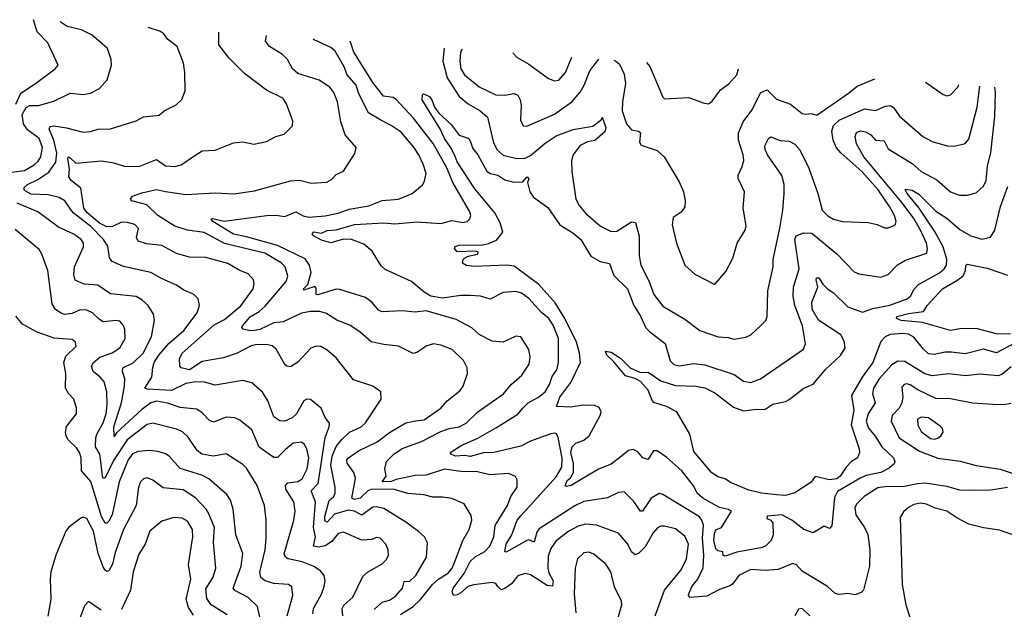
# Model space of a CAD drawing. Extents: x 1245515 to 1420776, y 606314 to 671314.
# Tile 117 of 256: x 1292829 to 1298198, y 665020 to 668232. Entities that reach past the tile are written whole.
import ezdxf

# ---------------------------------------------------------------- set-up
doc = ezdxf.new("R2010")
doc.units = 0

msp = doc.modelspace()

# ---------------------------------------------------------------- linework, layer by layer
at = {"layer": '0CON10XD'}
for points in [[(1292808.2, 667771.8), (1292835, 667832), (1292915.6, 667884.4), (1293022.2, 667965), (1293038.1, 667985), (1292983.1, 668105), (1292924.8, 668164.8), (1292904.4, 668231.7)], [(1292785, 667401.6), (1292855, 667410.7), (1292908.3, 667441.7), (1292929.6, 667460.4), (1292945.3, 667485), (1292954.2, 667535), (1292935.3, 667585), (1292872.2, 667632.2), (1292849.6, 667665), (1292842.2, 667715), (1292865, 667753.3), (1292885, 667763.9), (1292931.2, 667765), (1293015, 667788.2), (1293105, 667832), (1293175, 667824.5), (1293215, 667831.1), (1293263.9, 667856.1), (1293306.9, 667905), (1293329.2, 667985), (1293328.8, 668015), (1293308.6, 668075), (1293225, 668147.8), (1293166.5, 668176.5), (1293088.9, 668195), (1293055, 668215.9), (1293049.8, 668221.9)], [(1294591.8, 664985), (1294587.7, 665025), (1294596.7, 665043.3), (1294645, 665087.1), (1294700.5, 665199.5), (1294725, 665221.9), (1294805, 665268.1), (1294829.2, 665290.8), (1294839.6, 665315), (1294839.1, 665345), (1294825.6, 665375), (1294795, 665406.9), (1294775, 665410.6), (1294748.9, 665401.1), (1294695, 665397.1), (1294595, 665440), (1294565, 665432.5), (1294530.4, 665389.6), (1294495, 665365.2), (1294458.5, 665358.5), (1294431.1, 665365), (1294442.7, 665415), (1294431.1, 665465), (1294441.9, 665605), (1294417.8, 665665), (1294456.7, 665705), (1294466.9, 665776.9), (1294494.4, 665955.6), (1294517.1, 666015), (1294517.9, 666035), (1294495.6, 666065), (1294472.5, 666115), (1294415, 666163.8), (1294395, 666164.2), (1294378, 666155), (1294337.8, 666085), (1294315, 666063.5), (1294275, 666045.7), (1294247, 666047), (1294215, 666069.2), (1294181.6, 666155), (1294152.9, 666202.9), (1294094.5, 666254.5), (1294045, 666266.4), (1293895, 666241.2), (1293837.3, 666257.3), (1293788.8, 666258.8), (1293735, 666251), (1293657.6, 666212.4), (1293525, 666219.2), (1293510.8, 666225), (1293549.1, 666285), (1293555, 666336.7), (1293562.4, 666365), (1293587.3, 666405), (1293642.3, 666467.7), (1293725, 666539.2), (1293796.2, 666635), (1293809.4, 666675), (1293801.7, 666711.7), (1293777.5, 666737.5), (1293725, 666758.2), (1293684, 666785), (1293601.7, 666821.7), (1293544, 666855), (1293395, 666887.7), (1293332.5, 666915), (1293318.1, 666935), (1293308.9, 666998.9), (1293285.9, 667035), (1293217.6, 667105), (1293120, 667180), (1293075.5, 667245), (1293045, 667262.4), (1292985, 667277.7), (1292892.1, 667282.1), (1292859.1, 667299.1), (1292852.9, 667305), (1292853.1, 667316.9), (1292871.1, 667335), (1292928.3, 667361.7), (1292987.9, 667402.1), (1293026.7, 667455), (1293031.4, 667505), (1293016.1, 667576.1), (1292989.6, 667635), (1292995, 667649.4), (1293015, 667653.5), (1293085, 667642.9), (1293175, 667619.1), (1293215, 667622.5), (1293255, 667635.7), (1293325, 667637.5), (1293465, 667680.6), (1293505, 667701.9), (1293588.8, 667711.2), (1293616.7, 667735), (1293681.7, 667768.3), (1293712.6, 667797.4), (1293731.4, 667845), (1293729.4, 667945), (1293722.5, 667995), (1293688.6, 668085), (1293635.8, 668125), (1293615, 668154), (1293597.3, 668167.3), (1293528.8, 668189.8)], [(1294761.2, 665018.8), (1294805, 665059.5), (1294845, 665069.6), (1294878.8, 665091.2), (1294917.1, 665135), (1294925, 665172.1), (1294956.5, 665173.5), (1294989.2, 665205), (1295047.3, 665305), (1295052.2, 665382.2), (1295035.5, 665415.5), (1295003.7, 665443.7), (1294934.5, 665494.5), (1294815, 665568.5), (1294775, 665578.2), (1294755, 665576.9), (1294695, 665532.8), (1294655.4, 665555.4), (1294619.8, 665559.8), (1294545, 665537.9), (1294505, 665494), (1294492.9, 665502.9), (1294493.2, 665525), (1294516.9, 665613.1), (1294541.8, 665635), (1294548.8, 665655), (1294549.2, 665685), (1294526.5, 665805), (1294532.7, 665855), (1294555, 665906.2), (1294585, 665946), (1294626.9, 665985), (1294691.4, 666015), (1294715, 666035.8), (1294800, 666165), (1294798.8, 666205), (1294755, 666236), (1294649.5, 666269.5), (1294555, 666389.4), (1294505, 666432.2), (1294470.9, 666450.9), (1294445, 666452.9), (1294417.4, 666442.6), (1294345, 666365.7), (1294305, 666341.4), (1294285, 666344.2), (1294275, 666354), (1294241.9, 666411.9), (1294227.3, 666437.3), (1294205, 666455.5), (1294175, 666462), (1294115, 666460.6), (1294091.4, 666455), (1294015, 666414.7), (1293939.8, 666390.2), (1293825, 666369.7), (1293755, 666325.3), (1293710, 666335), (1293702.2, 666345), (1293700, 666385), (1293714.6, 666415), (1293889.5, 666570.5), (1293945, 666598), (1294035, 666672.7), (1294102.5, 666765), (1294107.5, 666795), (1294103.1, 666815), (1294075, 666846.7), (1294025, 666867.5), (1293964, 666904), (1293845, 666936.1), (1293755, 666938.5), (1293685, 666958.9), (1293605, 667002.3), (1293520.7, 667010.7), (1293475.6, 667025), (1293466.4, 667045), (1293476.5, 667095), (1293456.6, 667116.6), (1293417.6, 667127.6), (1293385, 667129.1), (1293335.2, 667104.8), (1293305, 667103.9), (1293265, 667124.3), (1293195, 667181.8), (1293179.8, 667205), (1293162, 667315), (1293110.4, 667355), (1293098, 667375), (1293101.2, 667415), (1293092.2, 667477.8), (1293095, 667484.2), (1293105, 667478.5), (1293135, 667449.5), (1293275, 667462.7), (1293341.7, 667451.7), (1293405, 667432.1), (1293485, 667434.4), (1293575, 667470), (1293625, 667436.5), (1293675, 667431.8), (1293708.9, 667441.1), (1293785, 667491.9), (1293825, 667517.5), (1293895, 667522), (1293995, 667560.9), (1294046.4, 667566.4), (1294105, 667554.3), (1294175, 667568.6), (1294225, 667595.8), (1294271.2, 667608.8), (1294316.1, 667653.9), (1294319.3, 667679.3), (1294283.9, 667773.9), (1294264.2, 667804.2), (1294175, 667847.1), (1294055, 667938.6), (1293971.9, 668021.9), (1293915.7, 668095), (1293914.8, 668163.9)], [(1294905, 664992.3), (1294975.4, 665035), (1295015, 665074.1), (1295080, 665155), (1295114.6, 665185.4), (1295165, 665217.5), (1295187.5, 665245), (1295200.2, 665275), (1295246.1, 665395), (1295280.5, 665455), (1295293.6, 665505), (1295291.7, 665531.7), (1295252, 665595), (1295185, 665624.1), (1295135, 665631.8), (1295081.5, 665631.5), (1295033.1, 665643.1), (1294945, 665650.9), (1294864.8, 665674.8), (1294745, 665672.1), (1294728.3, 665665), (1294685, 665626.1), (1294655, 665617.5), (1294640.4, 665625), (1294660, 665735), (1294650.9, 665765), (1294615.4, 665815.4), (1294613.8, 665835), (1294621.5, 665845), (1294676, 665884), (1294777.9, 665932.1), (1294845, 665982.8), (1294934.3, 666035.7), (1294986.6, 666046.6), (1295035, 666052.1), (1295125, 666115.7), (1295160, 666155), (1295228.9, 666211.1), (1295246.5, 666235), (1295271.1, 666305), (1295269.5, 666335), (1295249.4, 666375), (1295188, 666435), (1295125, 666459.1), (1295085, 666465.5), (1295048.8, 666455), (1294995, 666418.6), (1294975, 666414.4), (1294895, 666454.4), (1294815, 666462.2), (1294745, 666477.9), (1294685, 666529.6), (1294628.4, 666568.4), (1294559.2, 666595), (1294501.4, 666631.4), (1294465, 666642.9), (1294415, 666642.1), (1294365, 666632.9), (1294265, 666586.1), (1294215, 666580.8), (1294138.9, 666545), (1294109.6, 666539.6), (1294085, 666536.7), (1294046.9, 666546.9), (1294040, 666555), (1294044.4, 666565), (1294085, 666613.2), (1294135, 666642.6), (1294168.5, 666671.5), (1294282.7, 666805), (1294291.9, 666835), (1294276.5, 666885), (1294255, 666907.5), (1294165, 666959.7), (1293945, 667013.2), (1293835, 667071.9), (1293745, 667086.2), (1293675, 667106.7), (1293582.1, 667165), (1293522.9, 667222.9), (1293441.4, 667245), (1293434.2, 667255), (1293445, 667271.1), (1293495, 667288.2), (1293575, 667306.5), (1293625, 667295.3), (1293735, 667279.7), (1293895, 667287.9), (1293996, 667284), (1294110.2, 667299.8), (1294305.8, 667354.2), (1294355, 667358), (1294417.9, 667342.1), (1294503.2, 667346.8), (1294529.3, 667360.7), (1294555, 667388), (1294595, 667406.2), (1294657, 667503), (1294663.3, 667535), (1294604.4, 667605), (1294580, 667675), (1294561.2, 667785), (1294541.2, 667835), (1294520.6, 667865), (1294462.6, 667902.6), (1294345, 667939.6), (1294317.5, 667965), (1294289.2, 668015), (1294261.9, 668041.9), (1294190.8, 668085), (1294170, 668115), (1294175.4, 668146.4)], [(1296293.3, 664985), (1296345.8, 665124.2), (1296435.6, 665235), (1296465.6, 665294.4), (1296475.3, 665375), (1296455, 665418.1), (1296405, 665457.8), (1296345, 665473.3), (1296325, 665472.5), (1296306.6, 665463.4), (1296282.9, 665437.1), (1296239.4, 665360.6), (1296205, 665325.6), (1296185, 665317.1), (1296165, 665332.5), (1296144.5, 665375), (1296095, 665435.6), (1295975, 665478.2), (1295915, 665484.6), (1295875, 665473.9), (1295823.5, 665445), (1295755, 665392.9), (1295725, 665351.4), (1295711, 665309), (1295709.6, 665245), (1295715, 665219.4), (1295737.1, 665175), (1295735, 665146), (1295705, 665150), (1295615, 665208.8), (1295585.4, 665214.6), (1295545, 665202.7), (1295510.7, 665159.3), (1295475, 665133.9), (1295455, 665126.7), (1295435.6, 665145), (1295425, 665160), (1295405.5, 665165.5), (1295305, 665153.7), (1295273.1, 665145), (1295235, 665110), (1295215, 665099.6), (1295195, 665095.5), (1295187.1, 665115), (1295192.9, 665135), (1295252.5, 665215), (1295285, 665281.1), (1295313.4, 665306.6), (1295365, 665335.4), (1295393.4, 665365), (1295415.2, 665414.8), (1295422.4, 665477.6), (1295489.1, 665585), (1295507.5, 665635), (1295540.8, 665685), (1295542, 665725), (1295532.7, 665742.7), (1295495, 665760.6), (1295393.4, 665753.4), (1295325, 665769.3), (1295235, 665771.4), (1295145, 665783.1), (1295045, 665750.4), (1294985, 665749.6), (1294882.6, 665727.4), (1294855, 665715.6), (1294806.2, 665715), (1294827.3, 665745), (1294820.6, 665785), (1294829.2, 665825), (1294869.5, 665865), (1294915, 665896.9), (1295020.6, 665935), (1295125, 665989.1), (1295171.2, 666005), (1295225, 666013.9), (1295263.8, 666035), (1295327.8, 666095), (1295466.9, 666193.1), (1295508.1, 666245), (1295567.1, 666295), (1295607.5, 666355), (1295612.2, 666395), (1295605.6, 666435), (1295562.5, 666505), (1295535, 666507.1), (1295465, 666474.5), (1295405, 666480), (1295335, 666517.3), (1295295, 666553.5), (1295208.9, 666598.9), (1295045, 666646.3), (1294985, 666638.2), (1294915, 666645.4), (1294805, 666640), (1294785, 666649.5), (1294750.9, 666690.9), (1294715, 666718.2), (1294575, 666761.9), (1294555, 666763.5), (1294455, 666732.7), (1294445.8, 666735.8), (1294445, 666770), (1294437.8, 666777.8), (1294379.3, 666759.3), (1294376, 666765), (1294401.1, 666788.9), (1294418.9, 666855), (1294409.6, 666895), (1294385, 666928.9), (1294235, 667001.1), (1294065, 667049.3), (1293995, 667063), (1293883.1, 667133.1), (1293872.5, 667145), (1293881.2, 667148.8), (1293943.8, 667133.8), (1294175, 667164.7), (1294225, 667167.5), (1294275, 667160.3), (1294335, 667184.6), (1294375, 667162.8), (1294405, 667156.3), (1294495, 667164.2), (1294565, 667177.2), (1294625, 667199.7), (1294732.3, 667217.7), (1294805, 667246.6), (1294895, 667254.6), (1294970, 667285), (1295025, 667332), (1295037.1, 667352.9), (1295045.5, 667394.5), (1295029.2, 667445), (1295006.3, 667495), (1294977.7, 667537.7), (1294908.3, 667618.3), (1294855, 667656.1), (1294798.1, 667685), (1294731.2, 667725), (1294678.1, 667828.1), (1294663.5, 667875), (1294615, 667930.9), (1294598.9, 667975), (1294549.7, 668059.7), (1294525, 668080), (1294435, 668122.7), (1294430.3, 668128.2)], [(1298215.9, 665684.1), (1298125, 665670), (1298035, 665666.5), (1297955, 665669.2), (1297885, 665688.4), (1297766.8, 665706.8), (1297725, 665704.4), (1297645, 665686.7), (1297559.6, 665689.6), (1297508.1, 665681.9), (1297432.9, 665635), (1297393.5, 665595), (1297382.9, 665575), (1297389.1, 665535), (1297435.9, 665465.9), (1297452.9, 665427.1), (1297464.6, 665345), (1297462.9, 665255), (1297430, 665125), (1297417.6, 665112.4), (1297385, 665098.6), (1297345, 665106.7), (1297295, 665100), (1297276.2, 665106.2), (1297233.8, 665143.8), (1297095, 665228.8), (1297065, 665262), (1297045, 665269.4), (1296965, 665237.1), (1296895, 665232), (1296815, 665236.9), (1296750.6, 665205), (1296715, 665157.1), (1296701.7, 665148.3), (1296645, 665128.7), (1296575, 665092.1), (1296484.6, 665084.6), (1296476.7, 665095), (1296477.9, 665105), (1296494.7, 665145), (1296526.2, 665183.8), (1296556.3, 665246.3), (1296559.5, 665315), (1296552.2, 665407.8), (1296557.7, 665477.7), (1296548.8, 665505), (1296535, 665523.1), (1296335, 665645.6), (1296315, 665651.5), (1296272.1, 665625), (1296225, 665554.2), (1296215, 665554), (1296178.3, 665608.3), (1296125, 665660.8), (1296095, 665655.6), (1296035, 665626.7), (1295905, 665608.2), (1295856.4, 665583.6), (1295661.8, 665458.2), (1295648.9, 665441.1), (1295635, 665385.4), (1295605, 665398.4), (1295595, 665395.3), (1295482.2, 665332.2), (1295474.3, 665334.3), (1295481.4, 665375), (1295513.1, 665425), (1295542.1, 665505), (1295561, 665529), (1295755, 665741.1), (1295785, 665793.6), (1295786.9, 665843.1), (1295765.7, 665955.7), (1295755.3, 665975.3), (1295745, 665979.6), (1295725.5, 665975.5), (1295615, 665936.5), (1295561.9, 665908.1), (1295415, 665874.4), (1295357.3, 665872.7), (1295285, 665853.2), (1295255, 665858.7), (1295206.2, 665855), (1295182, 665865), (1295176, 665875), (1295239.4, 665915), (1295327.4, 665952.6), (1295429.1, 666010.9), (1295545, 666084), (1295575, 666118.2), (1295601.5, 666145), (1295657.3, 666175), (1295694.5, 666205), (1295717.6, 666245), (1295732.4, 666287.6), (1295757.2, 666325), (1295767.3, 666365), (1295766.6, 666495), (1295738.6, 666568.6), (1295713.5, 666603.5), (1295675, 666636.5), (1295605, 666713.8), (1295565, 666741.5), (1295535, 666750.9), (1295464.6, 666745.4), (1295395, 666709.4), (1295342.5, 666725), (1295285, 666730.3), (1295235, 666729.7), (1295135, 666715.7), (1295071.4, 666725), (1295035, 666747.1), (1294965, 666805.5), (1294821.1, 666871.1), (1294800.2, 666890.2), (1294750.4, 666970.4), (1294705, 667008.5), (1294637.5, 667035), (1294595, 667035.6), (1294525, 667016.5), (1294475, 667030.9), (1294431.3, 667055), (1294424.2, 667065), (1294433.4, 667076.6), (1294475, 667069), (1294505, 667083.2), (1294555, 667087.8), (1294655, 667115.9), (1294815, 667125.8), (1294875, 667119.7), (1294995, 667131.4), (1295125, 667121.6), (1295185, 667137.8), (1295245, 667127.1), (1295268.3, 667131.7), (1295283.4, 667146.6), (1295288.1, 667165), (1295283.5, 667185), (1295190.8, 667345), (1295158, 667425), (1295083, 667557), (1294975.9, 667695.9), (1294883.2, 667795), (1294865, 667807.4), (1294812.5, 667815), (1294755, 667889.6), (1294651.7, 668055), (1294631, 668114)], [(1295144, 668077.5), (1295143.7, 668076.3), (1295136, 668005), (1295159.6, 667915), (1295225, 667813.5), (1295275, 667774.2), (1295338, 667738), (1295380.7, 667700.7), (1295411.7, 667561.7), (1295433, 667523), (1295465, 667493.2), (1295540, 667475), (1295585, 667477.4), (1295615, 667492.1), (1295695, 667558.4), (1295755, 667598.8), (1295846.4, 667633.6), (1295955, 667652.5), (1296001.2, 667688.8), (1296005, 667700), (1296024.6, 667645), (1296019.9, 667620.1), (1295965.6, 667574.4), (1295925, 667567), (1295885, 667547.1), (1295845.5, 667494.5), (1295837.2, 667462.8), (1295839.2, 667405), (1295861.3, 667255), (1295878.9, 667218.9), (1295915.8, 667175.8), (1295996.4, 667106.4), (1296055, 667077.5), (1296085, 667080.6), (1296165, 667130.6), (1296186.7, 667126.7), (1296207.7, 667052.3), (1296207.7, 666945), (1296216.2, 666895), (1296260.1, 666810.1), (1296286.5, 666735), (1296335, 666670.8), (1296455, 666600), (1296538.5, 666538.5), (1296637.5, 666505), (1296691.3, 666501.3), (1296725, 666492.2), (1296788.3, 666501.7), (1296815, 666516), (1296872.2, 666567.8), (1296896.6, 666593.4), (1296905.6, 666615), (1296908.2, 666755), (1296938.1, 666885), (1296938.1, 666925), (1296974.1, 667095.9), (1296990.3, 667195), (1296997.2, 667285), (1296996.7, 667335), (1296985, 667383.3), (1296906.2, 667495), (1296893.1, 667525), (1296892.9, 667545), (1296912.9, 667585), (1296925, 667592.9), (1296975, 667573.6), (1297025, 667569.4), (1297055, 667553.3), (1297083, 667523), (1297132.3, 667422.3), (1297181.5, 667285), (1297205.4, 667195), (1297235, 667162.7), (1297266.1, 667146.1), (1297315, 667133.1), (1297455, 667126.9), (1297505, 667115.7), (1297545, 667098.8), (1297565, 667098.8), (1297595, 667110), (1297605, 667117.5), (1297607.9, 667132.1), (1297598.7, 667165), (1297572.5, 667215), (1297509.8, 667305), (1297420.8, 667405), (1297305.8, 667505.8), (1297283.5, 667533.5), (1297264.7, 667575.3), (1297257.3, 667625), (1297266.7, 667655), (1297297.9, 667685), (1297435, 667745.4), (1297495, 667737.9), (1297549.1, 667760.9), (1297575, 667763.8), (1297593, 667753), (1297626, 667706), (1297754.2, 667595), (1297805, 667567.8), (1297885.6, 667544.4), (1297925, 667543.3), (1297985, 667558), (1298005, 667581.2), (1298050.3, 667755), (1298064, 667869.8)], [(1295242.1, 668070.5), (1295232.9, 668055), (1295228.2, 668005), (1295235.3, 667965), (1295255, 667930.9), (1295335, 667866.8), (1295425, 667821.8), (1295475, 667820.7), (1295525, 667829.1), (1295545, 667820.6), (1295558.2, 667795), (1295563.3, 667766.7), (1295560, 667685), (1295575, 667653.8), (1295595, 667651.2), (1295745, 667717.5), (1295839.6, 667785), (1295885, 667836.5), (1295907.2, 667875), (1295937.2, 667952.8), (1295986.6, 668017.5)], [(1295518, 668050.9), (1295542, 668025), (1295605, 667988.8), (1295711.7, 667911.7), (1295745, 667898), (1295768.5, 667901.5), (1295805.6, 667944.4), (1295839.3, 668028)], [(1296068.4, 668011.7), (1296077.8, 668007.8), (1296100.3, 667990.3), (1296125.3, 667935), (1296132.8, 667885), (1296115.7, 667785), (1296114.8, 667735), (1296136.9, 667665), (1296165, 667632.2), (1296202.5, 667625), (1296213.3, 667615), (1296208.8, 667565), (1296218.3, 667548.3), (1296305, 667519.2), (1296344, 667485), (1296425, 667348), (1296448.8, 667295), (1296458.2, 667245), (1296455, 667213.3), (1296435, 667183.3), (1296392.5, 667155), (1296386.2, 667115), (1296410.8, 667015), (1296455.6, 666895.6), (1296511.2, 666845), (1296615, 666791.4), (1296625, 666796.2), (1296679.1, 666860.9), (1296717.3, 666932.7), (1296741.9, 667015), (1296784.3, 667085), (1296790.3, 667109.7), (1296774.3, 667205.7), (1296780.8, 667295), (1296745.9, 667365.9), (1296746, 667385), (1296768.7, 667431.3), (1296776.7, 667465), (1296774.5, 667495), (1296749, 667575), (1296747.8, 667615), (1296773.1, 667675), (1296821.7, 667738.3), (1296871.1, 667835), (1296905, 667850.5), (1296955, 667798.9), (1297032.1, 667772.1), (1297095, 667720.6), (1297115, 667716.7), (1297145, 667720.8), (1297175, 667712.2), (1297353.1, 667835), (1297395, 667870.5), (1297491.7, 667910.5)], [(1296247, 667999), (1296265, 667976.7), (1296335, 667810), (1296345, 667801.2), (1296477.7, 667807.7), (1296555, 667778.8), (1296585, 667773.8), (1296605, 667788.8), (1296651.1, 667848.9), (1296695, 667882), (1296739.2, 667930.8), (1296748.8, 667963.3)], [(1298235, 666341.8), (1298185, 666299.6), (1298165, 666291.3), (1298065, 666301.8), (1297987.9, 666292.1), (1297895, 666302), (1297805, 666292.6), (1297765, 666303.3), (1297655, 666370.3), (1297617.9, 666372.1), (1297585, 666351.5), (1297515.1, 666274.9), (1297484.7, 666225), (1297479.7, 666195), (1297493.8, 666145), (1297454.7, 666085), (1297444.2, 666045), (1297456.7, 666006.7), (1297495, 665962.1), (1297529.5, 665905), (1297593.1, 665845), (1297600, 665825), (1297597, 665813), (1297570.6, 665789.4), (1297524.5, 665765.5), (1297445, 665749.1), (1297415, 665736.7), (1297289, 665661), (1297271.6, 665628.4), (1297257.5, 665475), (1297245, 665460), (1297215, 665472.5), (1297155, 665436), (1297105, 665454.7), (1297038.8, 665505), (1296985, 665535.6), (1296905, 665528), (1296903.3, 665515), (1296925, 665505.8), (1296935, 665490), (1296938, 665425), (1296926.4, 665395), (1296895.6, 665365), (1296870, 665355), (1296738.6, 665331.4), (1296675, 665310), (1296665, 665312.5), (1296663, 665333), (1296635, 665339.2), (1296625, 665348.8), (1296614.7, 665395), (1296617.4, 665432.6), (1296625, 665452.5), (1296655, 665466), (1296710, 665555), (1296694.2, 665564.2), (1296645, 665574), (1296554.6, 665625), (1296525, 665651.8), (1296502.8, 665692.8), (1296439.3, 665775), (1296357.4, 665847.4), (1296305, 665884), (1296285, 665884.2), (1296254.3, 665835.7), (1296227.5, 665845), (1296198.7, 665878.7), (1296175, 665890.8), (1296148.1, 665885), (1296110.9, 665855), (1296055, 665810.4), (1295985, 665784.1), (1295835.2, 665694.8), (1295808.3, 665688.3), (1295802.9, 665692.9), (1295815, 665720.9), (1295832.9, 665737.1), (1295849.4, 665765), (1295848.8, 665815), (1295833.9, 665875), (1295840.9, 665905), (1295861.1, 665925), (1295905, 665940.9), (1295934.6, 665965), (1295994.8, 666075.2), (1295999.7, 666095), (1295989.3, 666119.3), (1295965, 666130), (1295901.9, 666131.9), (1295835, 666121.2), (1295756.2, 666125), (1295773.6, 666175), (1295834.8, 666255), (1295886.5, 666365), (1295881.6, 666415), (1295864.8, 666475), (1295802.3, 666605), (1295748.7, 666688.7), (1295660.3, 666790.3), (1295525, 666889.6), (1295485, 666894.6), (1295307, 666887), (1295265, 666892), (1295243.3, 666905), (1295246.7, 666925), (1295255, 666933.3), (1295275, 666943.8), (1295325, 666954.2), (1295331.2, 666965), (1295315, 666970.8), (1295215, 666966.9), (1295200.5, 666985), (1295204.1, 666995.9), (1295225, 667002.9), (1295353.9, 667006.1), (1295385, 667012.1), (1295429.6, 667030.4), (1295464.3, 667075), (1295448.8, 667125), (1295419.8, 667179.8), (1295311.1, 667311.1), (1295215, 667458.2), (1295203.7, 667486.3), (1295181.6, 667531.6), (1295145.2, 667585), (1295123.8, 667633.8), (1295023.5, 667795), (1295025, 667822.5), (1295031.3, 667828.7), (1295063.3, 667813.3), (1295077.1, 667795), (1295091.1, 667755), (1295115, 667721.8), (1295181.7, 667661.7), (1295225, 667603.3), (1295275, 667586), (1295283.8, 667575), (1295299.3, 667529.3), (1295326.4, 667495), (1295375.9, 667405.9), (1295394.7, 667394.7), (1295435.8, 667385), (1295475, 667360), (1295525, 667346.5), (1295571.9, 667348.1), (1295596.7, 667375), (1295605.5, 667365), (1295598, 667345), (1295611.1, 667295), (1295630.6, 667265), (1295708.1, 667208.1), (1295773.7, 667113.7), (1295845, 667070.4), (1295888.8, 667035), (1295944.2, 666944.2), (1295995, 666915.4), (1296045, 666903.8), (1296069.2, 666839.2), (1296143.3, 666765), (1296176.9, 666675), (1296215, 666617.8), (1296243.8, 666553.8), (1296265, 666530.8), (1296348.8, 666468.8), (1296375, 666374), (1296395, 666353.3), (1296425, 666345.8), (1296505, 666360), (1296565, 666352.5), (1296725, 666298.8), (1296775, 666263.1), (1296815, 666255.7), (1296868, 666275), (1297056, 666405), (1297102.1, 666437.9), (1297114.2, 666465.8), (1297096.6, 666563.4), (1297054.8, 666674.8), (1297045.7, 666725), (1297048.9, 666775), (1297079.2, 666875), (1297055.2, 667035), (1297063.6, 667055), (1297105, 667070.5), (1297149, 667069), (1297285, 666955.6), (1297378.2, 666858.2), (1297405, 666848.2), (1297525, 666829.5), (1297565, 666843.3), (1297615, 666896.9), (1297658.2, 666921.8), (1297775, 666960.8), (1297779.6, 666985), (1297774, 667015), (1297739.5, 667089.5), (1297705, 667148.4), (1297640.7, 667235), (1297431.3, 667485), (1297391.1, 667555), (1297383.8, 667595), (1297392.2, 667617.8), (1297413.1, 667626.9), (1297441.1, 667621.1), (1297470.6, 667605), (1297495.5, 667575.5), (1297542.3, 667572.3), (1297565, 667528.6), (1297695, 667448.9), (1297744.4, 667405), (1297829.1, 667359.1), (1297905, 667294.5), (1297953.2, 667276.8), (1297994.5, 667275.5), (1298045, 667288.6), (1298085, 667325.8), (1298098.7, 667355), (1298106.6, 667435), (1298125, 667506.2), (1298146.5, 667706.5), (1298150, 667835), (1298146.9, 667863.9)], [(1297767.9, 667890.9), (1297865, 667824.3), (1297885, 667817.5), (1297905, 667822), (1297945, 667863.8), (1297948.9, 667878)], [(1298305, 666496.4), (1298155, 666418.1), (1298085, 666437.1), (1297985, 666412.5), (1297909.5, 666420.5), (1297875, 666420.5), (1297815, 666408.6), (1297785, 666412), (1297756.4, 666436.4), (1297705, 666501.8), (1297675, 666518.2), (1297645, 666521.8), (1297575, 666516.6), (1297547.5, 666505), (1297525, 666479.4), (1297481.4, 666365), (1297422.9, 666285), (1297365.2, 666185), (1297377.2, 666105), (1297362.7, 666025), (1297406.4, 665895), (1297407.8, 665875), (1297396.9, 665845), (1297365, 665824.6), (1297334.6, 665795), (1297302.2, 665745), (1297285, 665730.8), (1297245, 665725.6), (1297165.8, 665744.2), (1297145, 665712.9), (1297055.3, 665654.7), (1297005, 665639.7), (1296955, 665644.1), (1296873.5, 665653.5), (1296805, 665670), (1296705, 665711.5), (1296675, 665730.5), (1296635, 665742.5), (1296600.4, 665765), (1296505, 665880.6), (1296482.4, 665975), (1296412.7, 666095), (1296355.6, 666125), (1296286.4, 666146.4), (1296277, 666157), (1296255, 666214.2), (1296215, 666260.9), (1296185, 666277.4), (1296132.4, 666292.4), (1296068.9, 666368.9), (1296030, 666405), (1296024.1, 666425.9), (1296055, 666420.5), (1296105, 666388.9), (1296157.1, 666335), (1296215, 666310.7), (1296255, 666311.2), (1296325.4, 666265.4), (1296405, 666240), (1296515, 666236.4), (1296565, 666226.4), (1296619.5, 666199.5), (1296721.9, 666121.9), (1296775, 666102), (1296845, 666110.3), (1296891.5, 666108.5), (1296935, 666137.8), (1297005, 666152.2), (1297025, 666162.2), (1297105, 666224.5), (1297155, 666246.8), (1297223.2, 666326.8), (1297305, 666403.2), (1297329.2, 666445), (1297325, 666480), (1297306.1, 666515), (1297185, 666595.4), (1297150.3, 666655), (1297147.7, 666692.3), (1297180.5, 666775), (1297171.6, 666815), (1297174.6, 666825), (1297185.6, 666825), (1297208.3, 666791.7), (1297235, 666764.3), (1297265, 666746.7), (1297345, 666667.9), (1297425, 666639.5), (1297481.7, 666658.3), (1297573.5, 666676.5), (1297668.8, 666711.2), (1297686.7, 666725), (1297706.9, 666763.1), (1297729.8, 666790.2), (1297845, 666853.7), (1297870, 666875), (1297882.1, 666895), (1297884.8, 666925), (1297863.8, 666995), (1297821.2, 667075), (1297733, 667205), (1297668.4, 667285), (1297658, 667305), (1297661.5, 667308.5), (1297695, 667302.5), (1297730.9, 667280.9), (1297825, 667189.3), (1297885, 667150), (1297955, 667089.6), (1298015, 667053.6), (1298075, 667035.6), (1298123, 667047), (1298146.9, 667085), (1298176.3, 667213.7), (1298217.4, 667322.6)], [(1294426.8, 664995), (1294430.7, 665025), (1294475, 665102.5), (1294490, 665145), (1294495.5, 665175), (1294490, 665205), (1294470.2, 665230.2), (1294433.6, 665253.6), (1294369, 665279), (1294293.8, 665295), (1294279.2, 665305), (1294271.8, 665321.8), (1294323.5, 665506.5), (1294330.3, 665555), (1294323.5, 665605), (1294280.8, 665675), (1294278.8, 665695), (1294291.5, 665708.5), (1294345, 665715.9), (1294368.5, 665731.5), (1294396.1, 665785), (1294404.8, 665845), (1294394.3, 665894.3), (1294379.5, 665919.5), (1294365, 665930.8), (1294320, 665925), (1294278.9, 665891.1), (1294235, 665846.7), (1294215, 665846.9), (1294135, 665904.2), (1294095, 665998.6), (1294029.8, 666049.8), (1294003, 666063), (1293955, 666067.5), (1293885, 666039.2), (1293865, 666048.9), (1293825, 666091.2), (1293795, 666110.4), (1293705, 666119.6), (1293635, 666142.9), (1293575, 666154.2), (1293545, 666145.7), (1293495, 666108.5), (1293357.7, 665982.3), (1293345, 665961.2), (1293342.5, 666015), (1293383.4, 666145), (1293400, 666235), (1293402.1, 666275), (1293389.4, 666315), (1293391.5, 666335), (1293447.8, 666362.2), (1293501.9, 666415), (1293548, 666505), (1293563.8, 666595), (1293558.5, 666628.5), (1293528.9, 666675), (1293495, 666706.4), (1293463.5, 666723.5), (1293325, 666739.1), (1293255, 666785.4), (1293181.2, 666791.2), (1293132.4, 666812.4), (1293123.9, 666843.9), (1293128.2, 666885), (1293176.2, 666995), (1293176.2, 667015), (1293164.5, 667035), (1293125, 667062.7), (1293040.9, 667100.9), (1292927.5, 667185), (1292815, 667231.9)], [(1294287.2, 664985), (1294317.9, 665095), (1294312.5, 665142.5), (1294295.6, 665155.6), (1294215, 665160), (1294168.1, 665175), (1294144.3, 665194.3), (1294137.9, 665222.1), (1294166.9, 665345), (1294173.2, 665405), (1294172.5, 665505), (1294164.5, 665585), (1294123.1, 665695), (1294065, 665788.1), (1294045, 665809.1), (1293955, 665866.7), (1293885, 665854.7), (1293823.1, 665865), (1293796.4, 665885), (1293747.3, 665957.3), (1293716.6, 665986.6), (1293685, 666001.8), (1293555, 666034.6), (1293525, 666026.7), (1293415, 665943.7), (1293339.9, 665830.1), (1293295, 665735.6), (1293285, 665733.3), (1293280.3, 665745), (1293272.3, 665825), (1293267, 665865), (1293243.2, 665905), (1293243.5, 665955), (1293249, 665975), (1293285, 666036.5), (1293299.8, 666085), (1293306.3, 666135), (1293304.7, 666205), (1293289.6, 666259.6), (1293268.5, 666285), (1293230, 666315), (1293220, 666345), (1293230.8, 666365), (1293266.7, 666393.3), (1293332.7, 666417.3), (1293375.4, 666445), (1293403.8, 666495), (1293402.9, 666545), (1293395, 666565.8), (1293375, 666588.9), (1293353.8, 666593.8), (1293285, 666586.7), (1293265, 666597.9), (1293225.8, 666635.8), (1293195, 666650), (1293158.8, 666651.2), (1293115, 666631.8), (1293076.2, 666626.2), (1293055, 666632.7), (1293024, 666654), (1293006.6, 666685), (1292983.1, 666865), (1292950, 666955), (1292935, 666979.4), (1292805, 667088.2)], [(1298231.4, 666518.6), (1298155, 666520.4), (1298045, 666549.2), (1297955, 666547.5), (1297905, 666538.1), (1297751.7, 666581.7), (1297635, 666592.8), (1297610, 666605), (1297612, 666615), (1297675, 666632.3), (1297756.9, 666643.1), (1297776.9, 666675), (1297860.5, 666765), (1297939.1, 666810.9), (1297972.7, 666837.3), (1297986.7, 666865), (1297987.1, 666892.9), (1297995, 666900.8), (1298105, 666878.9), (1298215, 666839.4)], [(1294142.8, 664962.8), (1294126.5, 665035), (1294074.7, 665084.7), (1294002.9, 665122.9), (1293993.8, 665135), (1294036.5, 665255), (1294045.3, 665325), (1294006.8, 665425), (1293992.5, 665565), (1293977.9, 665615), (1293959.5, 665645), (1293919.5, 665679.5), (1293860.5, 665730.5), (1293821.5, 665751.5), (1293705, 665787.3), (1293645, 665853.5), (1293625, 665866.2), (1293585, 665879.2), (1293535.3, 665885.3), (1293475, 665880.3), (1293445, 665866.5), (1293420, 665835), (1293371.7, 665715), (1293333.3, 665535), (1293315, 665499.5), (1293305, 665489.5), (1293295, 665488.9), (1293275, 665526.5), (1293216.3, 665716.3), (1293166.2, 665775), (1293164.1, 665845), (1293155.9, 665875), (1293139.3, 665899.3), (1293092.1, 665945), (1293082.3, 665965), (1293078.8, 665985), (1293084.6, 666015.4), (1293138.6, 666085), (1293138.1, 666115), (1293124.3, 666165), (1293094.5, 666195), (1293079.1, 666225), (1293081.1, 666305), (1293070, 666365), (1293081.1, 666398.9), (1293136.4, 666453.6), (1293134.2, 666475), (1293115, 666490.6), (1293017.6, 666497.6), (1292925, 666529.4), (1292845, 666574), (1292807.3, 666617.3)], [(1298235, 666141.4), (1298194.2, 666134.2), (1298135.6, 666135.6), (1298025, 666142.9), (1297905, 666166.8), (1297825, 666168.8), (1297726.9, 666215), (1297685, 666243.8), (1297665, 666247.7), (1297652, 666245), (1297639.8, 666230.2), (1297644.1, 666175), (1297638.6, 666145), (1297624.8, 666115.2), (1297585.5, 666075), (1297580, 666045), (1297625, 665953.6), (1297735, 665881.6), (1297835, 665844.2), (1297957.8, 665827.8), (1298045, 665803.8), (1298175, 665783.1), (1298262.5, 665755)], [(1297815, 665947.5), (1297835, 665953.2), (1297851.9, 665965), (1297864.4, 665985), (1297861.4, 666005), (1297848.3, 666018.3), (1297785, 666062.3), (1297745, 666067.3), (1297725, 666055.8), (1297725.4, 666025), (1297745, 665989.6), (1297795, 665950), (1297815, 665947.5)], [(1293960.4, 664990.4), (1293873.3, 665045), (1293849.8, 665079.8), (1293845, 665131.2), (1293884.7, 665195), (1293897.9, 665245), (1293886.7, 665386.7), (1293890.5, 665465), (1293861, 665541), (1293846, 665566), (1293788.1, 665628.1), (1293721.2, 665671.2), (1293612, 665682), (1293555, 665724.4), (1293525, 665736.5), (1293505, 665730.5), (1293488.2, 665715), (1293476.8, 665685), (1293464.2, 665585.8), (1293395.3, 665455), (1293350.1, 665329.9), (1293334.8, 665265.2), (1293315, 665230), (1293305, 665226.7), (1293295, 665233.1), (1293285, 665252.2), (1293257.6, 665325), (1293231, 665445), (1293195, 665515.6), (1293175, 665521.9), (1293163, 665517), (1293094.5, 665465.5), (1293080, 665445), (1293025.5, 665315), (1292998.9, 665225), (1292994.5, 665185), (1292998.2, 665075), (1292982.3, 664982.3)], [(1298275.4, 665415.4), (1298172, 665452), (1298084.5, 665464.5), (1298005, 665484.5), (1297938.3, 665518.3), (1297884.2, 665555), (1297821.3, 665571.3), (1297773.6, 665593.6), (1297741.2, 665598.8), (1297705, 665591.6), (1297674.8, 665575.2), (1297648.9, 665551.1), (1297629.5, 665520.5), (1297640, 665155), (1297661.2, 665045), (1297685.8, 664965.8)], [(1293777.7, 664987.7), (1293749.3, 665029.3), (1293737.1, 665075), (1293761.9, 665185), (1293749.2, 665265), (1293774.1, 665415), (1293770.9, 665455), (1293745, 665499.5), (1293715, 665516.4), (1293669.3, 665520.7), (1293605, 665500), (1293538.9, 665445), (1293514.1, 665375.9), (1293479.5, 665320.5), (1293447.7, 665225), (1293433.3, 665125), (1293385, 665019.2)], [(1296086.7, 664955), (1296111.9, 665045), (1296110.6, 665065), (1296072.4, 665142.4), (1296052.3, 665225), (1296025, 665266.7), (1295960.2, 665320.2), (1295935, 665331.2), (1295905, 665327.1), (1295870.9, 665295), (1295857.3, 665245), (1295851.8, 665105), (1295861.4, 665001.4)], [(1293274, 665015), (1293205, 665063.3), (1293181.7, 665038.3), (1293106.8, 664835)], [(1297136.7, 664985), (1297095, 665024.3), (1297075, 665021.2), (1297056, 664985)]]:
    msp.add_lwpolyline(points, dxfattribs=at)

doc.saveas('drawing.dxf')
